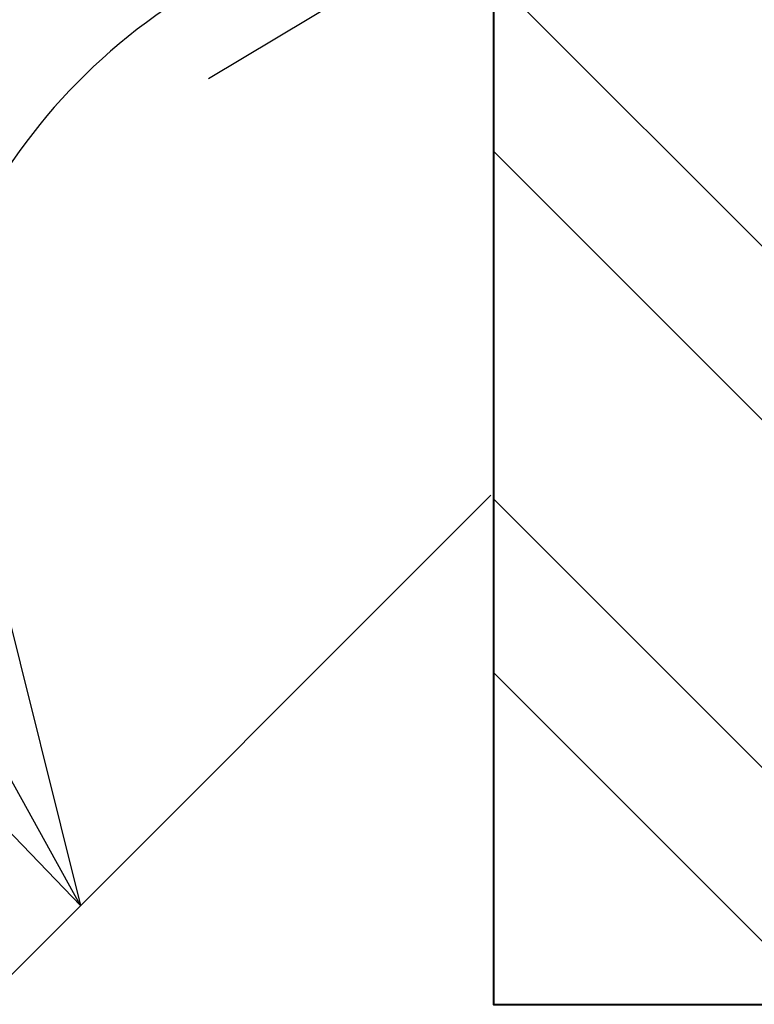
# Model space of a CAD drawing. Header units: metres. Extents: x -113 to 705, y -50 to 519.
# Tile 172 of 208: x 108.68 to 112.12, y 305.63 to 310.24. Entities that reach past the tile are written whole.
import ezdxf
from ezdxf.enums import TextEntityAlignment as Align

# ---------------------------------------------------------------- set-up
doc = ezdxf.new("R2010")
doc.units = ezdxf.units.M
doc.header["$MEASUREMENT"] = 0
for name, color, linetype, lineweight in [('B_ANNO_DIM', 7, 'Continuous', 18), ('B_DETAIL', 7, 'Continuous', 18), ('B_DETAIL_OBJ', 7, 'Continuous', 40)]:
    doc.layers.add(name, color=color, linetype=linetype, lineweight=lineweight)
doc.styles.add('Annotative', font='calibri.ttf', dxfattribs={"height": 0.0625})
doc.styles.get("Standard").update_dxf_attribs({"font": 'calibri.ttf'})
doc.dimstyles.new('Annotative', dxfattribs={"dimscale": 0, "dimtxt": 0.0625, "dimasz": 0.0625, "dimexe": 0.03125, "dimexo": 0.03125, "dimgap": 0.03125, "dimtad": 1, "dimdec": 3, "dimzin": 3, "dimdsep": 46, "dimlunit": 4, "dimtxsty": 'Standard', "dimblk": 'OPEN30', "dimcen": 0.03125, "dimaunit": 1, "dimadec": 0, "dimazin": 3, "dimtfac": 0.75, "dimtdec": 3, "dimtofl": 0, "dimtmove": 0, "dimatfit": 3, "dimldrblk": 'OPEN30', "dimfxl": 1, "dimtfill": 1, "dimfrac": 1, "dimtolj": 1, "dimtzin": 0, "dimarcsym": 0})

# ---------------------------------------------------------------- blocks, each defined once
blk = doc.blocks.new('_Open30')
at = {"color": 0, "linetype": 'ByBlock', "lineweight": -2}
for p, q in [((-1, 0.2679), (0, 0)), ((0, 0), (-1, -0.2679)), ((0, 0), (-1, 0))]:
    blk.add_line(p, q, dxfattribs=at)
blk = doc.blocks.new('*D1872')
at = {"layer": 'B_ANNO_DIM', "color": 0, "lineweight": -2, "transparency": 16777216}
blk.add_arc((223.7265, 41.1888), 2.7299, 121.8928, 193.1072, dxfattribs=at)
at = {"layer": 'Defpoints', "color": 0, "transparency": 16777216}
for p in [(223.7265, 44.6384), (221.7962, 43.1192), (223.7134, 41.1758), (223.7265, 38.7952), (218.3251, 35.7874)]:
    blk.add_point(p, dxfattribs=at)
at = {"layer": 'B_ANNO_DIM', "color": 0, "lineweight": -2, "transparency": 16777216, "xscale": 1.5, "yscale": 1.5, "zscale": 1.5}
for p, rotation in [((223.7265, 43.9187), 15.94637913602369), ((221.7962, 39.2585), 299.0536208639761)]:
    blk.add_blockref('_Open30', p, dxfattribs=dict(at, rotation=rotation))
at = {"layer": 'B_ANNO_DIM', "color": 0, "transparency": 16777216, "insert": (219.5631, 42.0338), "char_height": 1.5, "attachment_point": 5, "rotation": 78.5276, "bg_fill": 3, "box_fill_scale": 1.25, "bg_fill_color": 256, "bg_fill_true_color": 13158600, "bg_fill_transparency": 0}
blk.add_mtext('\\A1;135°', dxfattribs=at)
blk = doc.blocks.new('*U1841')
at = {"layer": 'B_DETAIL'}
h = blk.add_hatch(dxfattribs=at)
h.set_pattern_fill('ANSI32', color=256, scale=4.592338, angle=90)
h.set_pattern_definition([(135, (232.285, -13.9113), (-1.217727, -1.217727), []), (135, (232.285, -13.0995), (-1.217727, -1.217727), [])])
h.paths.add_polyline_path([(223.7265, 44.6384), (227.5382, 44.6384), (228.2622, 43.908), (228.2622, 42.8156), (228.0858, 42.6329), (227.09, 42.6334, 0.901732), (225.8516, 42.9212), (225.0788, 40.6767, 1), (226.2874, 40.2606), (226.4187, 40.642, -0.714138), (227.5375, 40.2581), (227.5382, 38.7952), (223.7265, 38.7952)])
blk.add_line((218.3251, 35.7874), (223.7134, 41.1758), dxfattribs=at)
at = {"layer": 'B_DETAIL_OBJ', "flags": 128}
blk.add_lwpolyline([(223.7265, 44.6384), (223.7265, 38.7952), (227.5382, 38.7952), (227.5375, 40.2581, 0.713683), (226.4192, 40.6426)], format="xyb", dxfattribs=at)
at = {"style": 'Annotative'}
blk.add_attdef('DIM4', text='', height=1.5, dxfattribs=at).set_placement((73.9918, 167.7838), align=Align.MIDDLE_CENTER)
at = {"layer": 'B_ANNO_DIM'}
dim = blk.add_angular_dim_2l(base=(221.7962, 43.1192), line1=((223.7265, 44.6384), (223.7265, 38.7952)), line2=((218.3251, 35.7874), (223.7134, 41.1758)), dimstyle='Annotative', dxfattribs=at)
dim.commit()
dim.dimension.update_dxf_attribs({"geometry": '*D1872', "text_midpoint": (221.0512, 41.7318), "dimtype": 162})

msp = doc.modelspace()

# ---------------------------------------------------------------- block references
msp.add_blockref('*U1841', (-112.8286, 266.8387))

doc.saveas('drawing.dxf')
